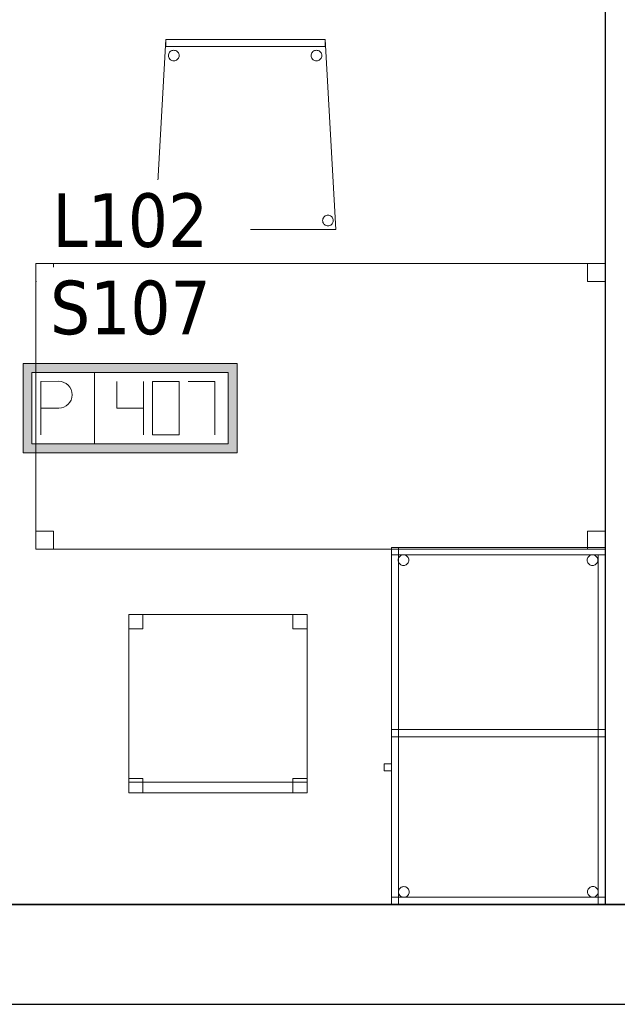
# Model space of a CAD drawing. Header units: metres. Extents: x 391.1 to 427.5, y 12.7 to 28.4.
# Tile 20 of 139: x 411.7 to 413.4, y 12.8 to 15.6. Entities that reach past the tile are written whole.
import ezdxf

# ---------------------------------------------------------------- set-up
doc = ezdxf.new("R2010")
doc.units = ezdxf.units.M
doc.layers.add('01_SUELOS', color=7, linetype='Continuous', lineweight=25, true_color=0x007f00)
for name, color, linetype, lineweight in [('02_MOBILIARIO', 7, 'Continuous', 18), ('A-DETL-____-MBND', 7, 'Continuous', 18), ('A-WALL-____-MCUT', 7, 'Continuous', 25), ('A-WALL-____-OTLN', 7, 'Continuous', 25), ('E-ELEC-FIXT-IDEN', 7, 'Continuous', 30)]:
    doc.layers.add(name, color=color, linetype=linetype, lineweight=lineweight)
doc.styles.add('Tahoma_3', font='tahoma.ttf', dxfattribs={"height": 0.15})

# ---------------------------------------------------------------- blocks, each defined once
blk = doc.blocks.new('Family - Cadira confient_P1-154564-04_ELEC_P1')
at = {"layer": 'A-DETL-____-MBND', "color": 253, "true_color": 0xaaaaaa}
for p, q in [((0, 0), (0.03, 0.5326)), ((0.03, 0.5326), (0, 0)), ((0.03, 0.5126), (0.03, 0.5326)), ((0.03, 0.5326), (0.4765, 0.5326)), ((0.03, 0.5326), (0.03, 0.5126)), ((0.4765, 0.5326), (0.03, 0.5326)), ((0.03, 0.5326), (0.4765, 0.5326)), ((0.4765, 0.5326), (0.03, 0.5326)), ((0.4765, 0.5326), (0.4765, 0.5126)), ((0.4765, 0.5126), (0.4765, 0.5326)), ((0.4765, 0.5326), (0.5065, 0)), ((0.5065, 0), (0.4765, 0.5326)), ((0.4765, 0.5126), (0.03, 0.5126)), ((0.03, 0.5126), (0.4765, 0.5126)), ((0.0389, 0.4949), (0.0404, 0.4971)), ((0.0404, 0.4971), (0.0389, 0.4949)), ((0.0404, 0.4971), (0.0422, 0.4989)), ((0.0422, 0.4989), (0.0404, 0.4971)), ((0.0422, 0.4989), (0.0443, 0.5004)), ((0.0443, 0.5004), (0.0422, 0.4989)), ((0.0443, 0.5004), (0.0467, 0.5015)), ((0.0467, 0.5015), (0.0443, 0.5004)), ((0.0467, 0.5015), (0.0492, 0.5022)), ((0.0492, 0.5022), (0.0467, 0.5015)), ((0.0492, 0.5022), (0.0518, 0.5024)), ((0.0518, 0.5024), (0.0492, 0.5022)), ((0.0518, 0.5024), (0.0544, 0.5022)), ((0.0544, 0.5022), (0.0518, 0.5024)), ((0.0544, 0.5022), (0.0569, 0.5016)), ((0.0569, 0.5016), (0.0544, 0.5022)), ((0.0569, 0.5016), (0.0593, 0.5005)), ((0.0593, 0.5005), (0.0569, 0.5016)), ((0.0593, 0.5005), (0.0614, 0.499)), ((0.0614, 0.499), (0.0593, 0.5005)), ((0.0614, 0.499), (0.0633, 0.4972)), ((0.0633, 0.4972), (0.0614, 0.499)), ((0.0633, 0.4972), (0.0648, 0.495)), ((0.0648, 0.495), (0.0633, 0.4972)), ((0.4389, 0.4949), (0.4404, 0.4971)), ((0.4404, 0.4971), (0.4389, 0.4949)), ((0.4404, 0.4971), (0.4422, 0.4989)), ((0.4422, 0.4989), (0.4404, 0.4971)), ((0.4422, 0.4989), (0.4443, 0.5004)), ((0.4443, 0.5004), (0.4422, 0.4989)), ((0.4443, 0.5004), (0.4467, 0.5015)), ((0.4467, 0.5015), (0.4443, 0.5004)), ((0.4467, 0.5015), (0.4492, 0.5022)), ((0.4492, 0.5022), (0.4467, 0.5015)), ((0.4492, 0.5022), (0.4518, 0.5024)), ((0.4518, 0.5024), (0.4492, 0.5022)), ((0.4518, 0.5024), (0.4544, 0.5022)), ((0.4544, 0.5022), (0.4518, 0.5024)), ((0.4544, 0.5022), (0.4569, 0.5016)), ((0.4569, 0.5016), (0.4544, 0.5022)), ((0.4569, 0.5016), (0.4593, 0.5005)), ((0.4593, 0.5005), (0.4569, 0.5016)), ((0.4593, 0.5005), (0.4614, 0.499)), ((0.4614, 0.499), (0.4593, 0.5005)), ((0.4614, 0.499), (0.4633, 0.4972)), ((0.4633, 0.4972), (0.4614, 0.499)), ((0.4633, 0.4972), (0.4648, 0.495)), ((0.4648, 0.495), (0.4633, 0.4972)), ((0.0369, 0.4874), (0.0371, 0.49)), ((0.0371, 0.49), (0.0369, 0.4874)), ((0.0372, 0.4848), (0.0369, 0.4874)), ((0.0369, 0.4874), (0.0372, 0.4848)), ((0.0371, 0.49), (0.0378, 0.4926)), ((0.0378, 0.4926), (0.0371, 0.49)), ((0.0378, 0.4823), (0.0372, 0.4848)), ((0.0372, 0.4848), (0.0378, 0.4823)), ((0.0378, 0.4926), (0.0389, 0.4949)), ((0.0389, 0.4949), (0.0378, 0.4926)), ((0.039, 0.48), (0.0378, 0.4823)), ((0.0378, 0.4823), (0.039, 0.48)), ((0.0405, 0.4779), (0.039, 0.48)), ((0.039, 0.48), (0.0405, 0.4779)), ((0.0423, 0.476), (0.0405, 0.4779)), ((0.0405, 0.4779), (0.0423, 0.476)), ((0.0445, 0.4745), (0.0423, 0.476)), ((0.0423, 0.476), (0.0445, 0.4745)), ((0.0468, 0.4734), (0.0445, 0.4745)), ((0.0445, 0.4745), (0.0468, 0.4734)), ((0.0493, 0.4728), (0.0468, 0.4734)), ((0.0468, 0.4734), (0.0493, 0.4728)), ((0.0519, 0.4726), (0.0493, 0.4728)), ((0.0493, 0.4728), (0.0519, 0.4726)), ((0.0545, 0.4728), (0.0519, 0.4726)), ((0.0519, 0.4726), (0.0545, 0.4728)), ((0.057, 0.4735), (0.0545, 0.4728)), ((0.0545, 0.4728), (0.057, 0.4735)), ((0.0594, 0.4746), (0.057, 0.4735)), ((0.057, 0.4735), (0.0594, 0.4746)), ((0.0615, 0.4761), (0.0594, 0.4746)), ((0.0594, 0.4746), (0.0615, 0.4761)), ((0.0633, 0.478), (0.0615, 0.4761)), ((0.0615, 0.4761), (0.0633, 0.478)), ((0.0648, 0.4801), (0.0633, 0.478)), ((0.0633, 0.478), (0.0648, 0.4801)), ((0.0648, 0.495), (0.0659, 0.4927)), ((0.0659, 0.4927), (0.0648, 0.495)), ((0.0659, 0.4825), (0.0648, 0.4801)), ((0.0648, 0.4801), (0.0659, 0.4825)), ((0.0659, 0.4927), (0.0666, 0.4902)), ((0.0666, 0.4902), (0.0659, 0.4927)), ((0.0666, 0.485), (0.0659, 0.4825)), ((0.0659, 0.4825), (0.0666, 0.485)), ((0.0666, 0.4902), (0.0668, 0.4876)), ((0.0668, 0.4876), (0.0666, 0.4902)), ((0.0668, 0.4876), (0.0666, 0.485)), ((0.0666, 0.485), (0.0668, 0.4876)), ((0.4369, 0.4874), (0.4371, 0.49)), ((0.4371, 0.49), (0.4369, 0.4874)), ((0.4372, 0.4848), (0.4369, 0.4874)), ((0.4369, 0.4874), (0.4372, 0.4848)), ((0.4371, 0.49), (0.4378, 0.4926)), ((0.4378, 0.4926), (0.4371, 0.49)), ((0.4378, 0.4823), (0.4372, 0.4848)), ((0.4372, 0.4848), (0.4378, 0.4823)), ((0.4378, 0.4926), (0.4389, 0.4949)), ((0.4389, 0.4949), (0.4378, 0.4926)), ((0.439, 0.48), (0.4378, 0.4823)), ((0.4378, 0.4823), (0.439, 0.48)), ((0.4405, 0.4779), (0.439, 0.48)), ((0.439, 0.48), (0.4405, 0.4779)), ((0.4423, 0.476), (0.4405, 0.4779)), ((0.4405, 0.4779), (0.4423, 0.476)), ((0.4445, 0.4745), (0.4423, 0.476)), ((0.4423, 0.476), (0.4445, 0.4745)), ((0.4468, 0.4734), (0.4445, 0.4745)), ((0.4445, 0.4745), (0.4468, 0.4734)), ((0.4493, 0.4728), (0.4468, 0.4734)), ((0.4468, 0.4734), (0.4493, 0.4728)), ((0.4519, 0.4726), (0.4493, 0.4728)), ((0.4493, 0.4728), (0.4519, 0.4726)), ((0.4545, 0.4728), (0.4519, 0.4726)), ((0.4519, 0.4726), (0.4545, 0.4728)), ((0.457, 0.4735), (0.4545, 0.4728)), ((0.4545, 0.4728), (0.457, 0.4735)), ((0.4594, 0.4746), (0.457, 0.4735)), ((0.457, 0.4735), (0.4594, 0.4746)), ((0.4615, 0.4761), (0.4594, 0.4746)), ((0.4594, 0.4746), (0.4615, 0.4761)), ((0.4633, 0.478), (0.4615, 0.4761)), ((0.4615, 0.4761), (0.4633, 0.478)), ((0.4648, 0.4801), (0.4633, 0.478)), ((0.4633, 0.478), (0.4648, 0.4801)), ((0.4648, 0.495), (0.4659, 0.4927)), ((0.4659, 0.4927), (0.4648, 0.495)), ((0.4659, 0.4825), (0.4648, 0.4801)), ((0.4648, 0.4801), (0.4659, 0.4825)), ((0.4659, 0.4927), (0.4666, 0.4902)), ((0.4666, 0.4902), (0.4659, 0.4927)), ((0.4666, 0.485), (0.4659, 0.4825)), ((0.4659, 0.4825), (0.4666, 0.485)), ((0.4666, 0.4902), (0.4668, 0.4876)), ((0.4668, 0.4876), (0.4666, 0.4902)), ((0.4668, 0.4876), (0.4666, 0.485)), ((0.4666, 0.485), (0.4668, 0.4876)), ((0.0093, 0.025), (0.0095, 0.0276)), ((0.0095, 0.0276), (0.0093, 0.025)), ((0.0095, 0.0276), (0.0102, 0.0301)), ((0.0102, 0.0301), (0.0095, 0.0276)), ((0.0102, 0.0301), (0.0113, 0.0325)), ((0.0113, 0.0325), (0.0102, 0.0301)), ((0.0113, 0.0325), (0.0127, 0.0346)), ((0.0127, 0.0346), (0.0113, 0.0325)), ((0.0127, 0.0346), (0.0146, 0.0365)), ((0.0146, 0.0365), (0.0127, 0.0346)), ((0.0146, 0.0365), (0.0167, 0.038)), ((0.0167, 0.038), (0.0146, 0.0365)), ((0.0167, 0.038), (0.0191, 0.0391)), ((0.0191, 0.0391), (0.0167, 0.038)), ((0.0191, 0.0391), (0.0216, 0.0398)), ((0.0216, 0.0398), (0.0191, 0.0391)), ((0.0216, 0.0398), (0.0242, 0.04)), ((0.0242, 0.04), (0.0216, 0.0398)), ((0.0242, 0.04), (0.0268, 0.0398)), ((0.0268, 0.0398), (0.0242, 0.04)), ((0.0268, 0.0398), (0.0293, 0.0392)), ((0.0293, 0.0392), (0.0268, 0.0398)), ((0.0293, 0.0392), (0.0316, 0.0381)), ((0.0316, 0.0381), (0.0293, 0.0392)), ((0.0316, 0.0381), (0.0338, 0.0366)), ((0.0338, 0.0366), (0.0316, 0.0381)), ((0.0338, 0.0366), (0.0356, 0.0347)), ((0.0356, 0.0347), (0.0338, 0.0366)), ((0.0356, 0.0347), (0.0371, 0.0326)), ((0.0371, 0.0326), (0.0356, 0.0347)), ((0.0371, 0.0326), (0.0382, 0.0303)), ((0.0382, 0.0303), (0.0371, 0.0326)), ((0.0382, 0.0303), (0.0389, 0.0278)), ((0.0389, 0.0278), (0.0382, 0.0303)), ((0.0389, 0.0278), (0.0392, 0.0252)), ((0.0392, 0.0252), (0.0389, 0.0278)), ((0.4693, 0.025), (0.4695, 0.0276)), ((0.4695, 0.0276), (0.4693, 0.025)), ((0.4695, 0.0276), (0.4702, 0.0301)), ((0.4702, 0.0301), (0.4695, 0.0276)), ((0.4702, 0.0301), (0.4713, 0.0325)), ((0.4713, 0.0325), (0.4702, 0.0301)), ((0.4713, 0.0325), (0.4727, 0.0346)), ((0.4727, 0.0346), (0.4713, 0.0325)), ((0.4727, 0.0346), (0.4746, 0.0365)), ((0.4746, 0.0365), (0.4727, 0.0346)), ((0.4746, 0.0365), (0.4767, 0.038)), ((0.4767, 0.038), (0.4746, 0.0365)), ((0.4767, 0.038), (0.4791, 0.0391)), ((0.4791, 0.0391), (0.4767, 0.038)), ((0.4791, 0.0391), (0.4816, 0.0398)), ((0.4816, 0.0398), (0.4791, 0.0391)), ((0.4816, 0.0398), (0.4842, 0.04)), ((0.4842, 0.04), (0.4816, 0.0398)), ((0.4842, 0.04), (0.4868, 0.0398)), ((0.4868, 0.0398), (0.4842, 0.04)), ((0.4868, 0.0398), (0.4893, 0.0392)), ((0.4893, 0.0392), (0.4868, 0.0398)), ((0.4893, 0.0392), (0.4916, 0.0381)), ((0.4916, 0.0381), (0.4893, 0.0392)), ((0.4916, 0.0381), (0.4938, 0.0366)), ((0.4938, 0.0366), (0.4916, 0.0381)), ((0.4938, 0.0366), (0.4956, 0.0347)), ((0.4956, 0.0347), (0.4938, 0.0366)), ((0.4956, 0.0347), (0.4971, 0.0326)), ((0.4971, 0.0326), (0.4956, 0.0347)), ((0.4971, 0.0326), (0.4982, 0.0303)), ((0.4982, 0.0303), (0.4971, 0.0326)), ((0.4982, 0.0303), (0.4989, 0.0278)), ((0.4989, 0.0278), (0.4982, 0.0303)), ((0.4989, 0.0278), (0.4992, 0.0252)), ((0.4992, 0.0252), (0.4989, 0.0278)), ((0.5065, 0), (0, 0)), ((0, 0), (0.5065, 0)), ((0.0095, 0.0224), (0.0093, 0.025)), ((0.0093, 0.025), (0.0095, 0.0224)), ((0.0102, 0.0199), (0.0095, 0.0224)), ((0.0095, 0.0224), (0.0102, 0.0199)), ((0.0113, 0.0176), (0.0102, 0.0199)), ((0.0102, 0.0199), (0.0113, 0.0176)), ((0.0128, 0.0154), (0.0113, 0.0176)), ((0.0113, 0.0176), (0.0128, 0.0154)), ((0.0147, 0.0136), (0.0128, 0.0154)), ((0.0128, 0.0154), (0.0147, 0.0136)), ((0.0168, 0.0121), (0.0147, 0.0136)), ((0.0147, 0.0136), (0.0168, 0.0121)), ((0.0192, 0.011), (0.0168, 0.0121)), ((0.0168, 0.0121), (0.0192, 0.011)), ((0.0217, 0.0104), (0.0192, 0.011)), ((0.0192, 0.011), (0.0217, 0.0104)), ((0.0243, 0.0102), (0.0217, 0.0104)), ((0.0217, 0.0104), (0.0243, 0.0102)), ((0.0269, 0.0104), (0.0243, 0.0102)), ((0.0243, 0.0102), (0.0269, 0.0104)), ((0.0294, 0.0111), (0.0269, 0.0104)), ((0.0269, 0.0104), (0.0294, 0.0111)), ((0.0318, 0.0122), (0.0294, 0.0111)), ((0.0294, 0.0111), (0.0318, 0.0122)), ((0.0339, 0.0137), (0.0318, 0.0122)), ((0.0318, 0.0122), (0.0339, 0.0137)), ((0.0357, 0.0155), (0.0339, 0.0137)), ((0.0339, 0.0137), (0.0357, 0.0155)), ((0.0372, 0.0177), (0.0357, 0.0155)), ((0.0357, 0.0155), (0.0372, 0.0177)), ((0.0383, 0.02), (0.0372, 0.0177)), ((0.0372, 0.0177), (0.0383, 0.02)), ((0.0389, 0.0226), (0.0383, 0.02)), ((0.0383, 0.02), (0.0389, 0.0226)), ((0.0392, 0.0252), (0.0389, 0.0226)), ((0.0389, 0.0226), (0.0392, 0.0252)), ((0.4695, 0.0224), (0.4693, 0.025)), ((0.4693, 0.025), (0.4695, 0.0224)), ((0.4702, 0.0199), (0.4695, 0.0224)), ((0.4695, 0.0224), (0.4702, 0.0199)), ((0.4713, 0.0176), (0.4702, 0.0199)), ((0.4702, 0.0199), (0.4713, 0.0176)), ((0.4728, 0.0154), (0.4713, 0.0176)), ((0.4713, 0.0176), (0.4728, 0.0154)), ((0.4747, 0.0136), (0.4728, 0.0154)), ((0.4728, 0.0154), (0.4747, 0.0136)), ((0.4768, 0.0121), (0.4747, 0.0136)), ((0.4747, 0.0136), (0.4768, 0.0121)), ((0.4792, 0.011), (0.4768, 0.0121)), ((0.4768, 0.0121), (0.4792, 0.011)), ((0.4817, 0.0104), (0.4792, 0.011)), ((0.4792, 0.011), (0.4817, 0.0104)), ((0.4843, 0.0102), (0.4817, 0.0104)), ((0.4817, 0.0104), (0.4843, 0.0102)), ((0.4869, 0.0104), (0.4843, 0.0102)), ((0.4843, 0.0102), (0.4869, 0.0104)), ((0.4894, 0.0111), (0.4869, 0.0104)), ((0.4869, 0.0104), (0.4894, 0.0111)), ((0.4918, 0.0122), (0.4894, 0.0111)), ((0.4894, 0.0111), (0.4918, 0.0122)), ((0.4939, 0.0137), (0.4918, 0.0122)), ((0.4918, 0.0122), (0.4939, 0.0137)), ((0.4957, 0.0155), (0.4939, 0.0137)), ((0.4939, 0.0137), (0.4957, 0.0155)), ((0.4972, 0.0177), (0.4957, 0.0155)), ((0.4957, 0.0155), (0.4972, 0.0177)), ((0.4983, 0.02), (0.4972, 0.0177)), ((0.4972, 0.0177), (0.4983, 0.02)), ((0.4989, 0.0226), (0.4983, 0.02)), ((0.4983, 0.02), (0.4989, 0.0226)), ((0.4992, 0.0252), (0.4989, 0.0226)), ((0.4989, 0.0226), (0.4992, 0.0252))]:
    blk.add_line(p, q, dxfattribs=at)
blk = doc.blocks.new('Family - Taula 160X80_P1-154795-04_ELEC_P1')
at = {"layer": 'A-DETL-____-MBND', "color": 253, "true_color": 0xaaaaaa}
for p, q in [((0, 0.7501), (0, 0.8001)), ((0, 0.8001), (0.05, 0.8001)), ((0.05, 0.8001), (0, 0.8001)), ((0, 0.8001), (0, 0.7501)), ((0, 0), (0, 0.8001)), ((0, 0.8001), (1.5969, 0.8001)), ((1.5969, 0.8001), (0, 0.8001)), ((0, 0.8001), (0, 0)), ((0.05, 0.8001), (0.05, 0.7501)), ((0.05, 0.7501), (0.05, 0.8001)), ((1.5469, 0.7501), (1.5469, 0.8001)), ((1.5469, 0.8001), (1.5969, 0.8001)), ((1.5969, 0.8001), (1.5469, 0.8001)), ((1.5469, 0.8001), (1.5469, 0.7501)), ((1.5969, 0.8001), (1.5969, 0.7501)), ((1.5969, 0.7501), (1.5969, 0.8001)), ((1.5969, 0.8001), (1.5969, 0)), ((1.5969, 0), (1.5969, 0.8001)), ((0.05, 0.7501), (0, 0.7501)), ((0, 0.7501), (0.05, 0.7501)), ((1.5969, 0.7501), (1.5469, 0.7501)), ((1.5469, 0.7501), (1.5969, 0.7501)), ((0, 0), (0, 0.05)), ((0, 0.05), (0.05, 0.05)), ((0.05, 0.05), (0, 0.05)), ((0, 0.05), (0, 0)), ((0.05, 0.05), (0.05, 0)), ((0.05, 0), (0.05, 0.05)), ((1.5469, 0), (1.5469, 0.05)), ((1.5469, 0.05), (1.5969, 0.05)), ((1.5969, 0.05), (1.5469, 0.05)), ((1.5469, 0.05), (1.5469, 0)), ((1.5969, 0.05), (1.5969, 0)), ((1.5969, 0), (1.5969, 0.05)), ((0.05, 0), (0, 0)), ((0, 0), (0.05, 0)), ((1.5969, 0), (0, 0)), ((0, 0), (1.5969, 0)), ((1.5969, 0), (1.5469, 0)), ((1.5469, 0), (1.5969, 0))]:
    blk.add_line(p, q, dxfattribs=at)
blk = doc.blocks.new('Family - Envans P1-154847-04_ELEC_P1')
at = {"layer": 'A-WALL-____-MCUT', "color": 253, "true_color": 0xaaaaaa}
for p, q in [((2.7888, 0), (2.7888, 0.1)), ((0, 0), (2.7888, 0))]:
    blk.add_line(p, q, dxfattribs=at)
at = {"layer": 'A-WALL-____-OTLN', "color": 253, "true_color": 0xaaaaaa}
for p, q in [((2.7888, 0), (2.7888, 0.1)), ((0, 0), (2.7888, 0))]:
    blk.add_line(p, q, dxfattribs=at)
at = {"layer": 'A-WALL-____-OTLN', "color": 253, "lineweight": 18, "true_color": 0xaaaaaa}
blk.add_line((0, 0), (2.7888, 0), dxfattribs=at)
blk = doc.blocks.new('Family - Taula 100X60_P1-155014-04_ELEC_P1')
at = {"layer": 'A-DETL-____-MBND', "color": 253, "true_color": 0xaaaaaa}
for p, q in [((0.62, 1), (0.02, 1)), ((0.02, 1), (0.62, 1)), ((0.02, 1), (0.02, 0)), ((0.02, 0), (0.02, 1)), ((0.62, 1), (0.02, 1)), ((0.02, 1), (0.62, 1)), ((0.02, 1), (0.02, 0)), ((0.02, 0), (0.02, 1)), ((0.02, 0.98), (0.02, 1)), ((0.02, 1), (0.62, 1)), ((0.02, 0.98), (0.02, 1)), ((0.62, 1), (0.02, 1)), ((0.04, 0), (0.04, 1)), ((0.04, 1), (0.62, 1)), ((0.62, 1), (0.04, 1)), ((0.04, 1), (0.04, 0)), ((0.62, 0), (0.62, 1)), ((0.62, 1), (0.62, 0)), ((0.62, 0), (0.62, 1)), ((0.62, 1), (0.62, 0)), ((0.62, 1), (0.62, 0)), ((0.62, 0), (0.62, 1)), ((0.62, 1), (0.62, 0.98)), ((0.62, 0.98), (0.62, 1)), ((0.62, 0.98), (0.02, 0.98)), ((0.02, 0.98), (0.62, 0.98)), ((0.0389, 0.965), (0.0391, 0.9676)), ((0.0391, 0.9676), (0.0389, 0.965)), ((0.0391, 0.9676), (0.0398, 0.9701)), ((0.0398, 0.9701), (0.0391, 0.9676)), ((0.0398, 0.9701), (0.0409, 0.9725)), ((0.0409, 0.9725), (0.0398, 0.9701)), ((0.0409, 0.9725), (0.0424, 0.9746)), ((0.0424, 0.9746), (0.0409, 0.9725)), ((0.0424, 0.9746), (0.0442, 0.9764)), ((0.0442, 0.9764), (0.0424, 0.9746)), ((0.0442, 0.9764), (0.0464, 0.9779)), ((0.0464, 0.9779), (0.0442, 0.9764)), ((0.0464, 0.9779), (0.0487, 0.979)), ((0.0487, 0.979), (0.0464, 0.9779)), ((0.0487, 0.979), (0.0512, 0.9797)), ((0.0512, 0.9797), (0.0487, 0.979)), ((0.0512, 0.9797), (0.0538, 0.9799)), ((0.0538, 0.9799), (0.0512, 0.9797)), ((0.0538, 0.9799), (0.0564, 0.9797)), ((0.0564, 0.9797), (0.0538, 0.9799)), ((0.0564, 0.9797), (0.0589, 0.979)), ((0.0589, 0.979), (0.0564, 0.9797)), ((0.0589, 0.979), (0.0613, 0.9779)), ((0.0613, 0.9779), (0.0589, 0.979)), ((0.0613, 0.9779), (0.0634, 0.9764)), ((0.0634, 0.9764), (0.0613, 0.9779)), ((0.0634, 0.9764), (0.0653, 0.9746)), ((0.0653, 0.9746), (0.0634, 0.9764)), ((0.0653, 0.9746), (0.0668, 0.9725)), ((0.0668, 0.9725), (0.0653, 0.9746)), ((0.0668, 0.9725), (0.0679, 0.9701)), ((0.0679, 0.9701), (0.0668, 0.9725)), ((0.0679, 0.9701), (0.0685, 0.9676)), ((0.0685, 0.9676), (0.0679, 0.9701)), ((0.0685, 0.9676), (0.0688, 0.965)), ((0.0688, 0.965), (0.0685, 0.9676)), ((0.5689, 0.965), (0.5691, 0.9676)), ((0.5691, 0.9676), (0.5689, 0.965)), ((0.5691, 0.9676), (0.5698, 0.9701)), ((0.5698, 0.9701), (0.5691, 0.9676)), ((0.5698, 0.9701), (0.5709, 0.9725)), ((0.5709, 0.9725), (0.5698, 0.9701)), ((0.5709, 0.9725), (0.5724, 0.9746)), ((0.5724, 0.9746), (0.5709, 0.9725)), ((0.5724, 0.9746), (0.5742, 0.9764)), ((0.5742, 0.9764), (0.5724, 0.9746)), ((0.5742, 0.9764), (0.5764, 0.9779)), ((0.5764, 0.9779), (0.5742, 0.9764)), ((0.5764, 0.9779), (0.5787, 0.979)), ((0.5787, 0.979), (0.5764, 0.9779)), ((0.5787, 0.979), (0.5812, 0.9797)), ((0.5812, 0.9797), (0.5787, 0.979)), ((0.5812, 0.9797), (0.5838, 0.9799)), ((0.5838, 0.9799), (0.5812, 0.9797)), ((0.5838, 0.9799), (0.5864, 0.9797)), ((0.5864, 0.9797), (0.5838, 0.9799)), ((0.5864, 0.9797), (0.5889, 0.979)), ((0.5889, 0.979), (0.5864, 0.9797)), ((0.5889, 0.979), (0.5913, 0.9779)), ((0.5913, 0.9779), (0.5889, 0.979)), ((0.5913, 0.9779), (0.5934, 0.9764)), ((0.5934, 0.9764), (0.5913, 0.9779)), ((0.5934, 0.9764), (0.5953, 0.9746)), ((0.5953, 0.9746), (0.5934, 0.9764)), ((0.5953, 0.9746), (0.5968, 0.9725)), ((0.5968, 0.9725), (0.5953, 0.9746)), ((0.5968, 0.9725), (0.5979, 0.9701)), ((0.5979, 0.9701), (0.5968, 0.9725)), ((0.5979, 0.9701), (0.5985, 0.9676)), ((0.5985, 0.9676), (0.5979, 0.9701)), ((0.5985, 0.9676), (0.5988, 0.965)), ((0.5988, 0.965), (0.5985, 0.9676)), ((0.6, 0.98), (0.62, 0.98)), ((0.62, 0.98), (0.6, 0.98)), ((0.6, 0), (0.6, 0.98)), ((0.6, 0.98), (0.6, 0)), ((0.62, 0.98), (0.62, 0)), ((0.62, 0), (0.62, 0.98)), ((0.0391, 0.9624), (0.0389, 0.965)), ((0.0389, 0.965), (0.0391, 0.9624)), ((0.0398, 0.9599), (0.0391, 0.9624)), ((0.0391, 0.9624), (0.0398, 0.9599)), ((0.0409, 0.9575), (0.0398, 0.9599)), ((0.0398, 0.9599), (0.0409, 0.9575)), ((0.0424, 0.9554), (0.0409, 0.9575)), ((0.0409, 0.9575), (0.0424, 0.9554)), ((0.0442, 0.9536), (0.0424, 0.9554)), ((0.0424, 0.9554), (0.0442, 0.9536)), ((0.0464, 0.9521), (0.0442, 0.9536)), ((0.0442, 0.9536), (0.0464, 0.9521)), ((0.0487, 0.951), (0.0464, 0.9521)), ((0.0464, 0.9521), (0.0487, 0.951)), ((0.0512, 0.9503), (0.0487, 0.951)), ((0.0487, 0.951), (0.0512, 0.9503)), ((0.0538, 0.9501), (0.0512, 0.9503)), ((0.0512, 0.9503), (0.0538, 0.9501)), ((0.0564, 0.9503), (0.0538, 0.9501)), ((0.0538, 0.9501), (0.0564, 0.9503)), ((0.0589, 0.951), (0.0564, 0.9503)), ((0.0564, 0.9503), (0.0589, 0.951)), ((0.0613, 0.9521), (0.0589, 0.951)), ((0.0589, 0.951), (0.0613, 0.9521)), ((0.0634, 0.9536), (0.0613, 0.9521)), ((0.0613, 0.9521), (0.0634, 0.9536)), ((0.0653, 0.9554), (0.0634, 0.9536)), ((0.0634, 0.9536), (0.0653, 0.9554)), ((0.0668, 0.9575), (0.0653, 0.9554)), ((0.0653, 0.9554), (0.0668, 0.9575)), ((0.0679, 0.9599), (0.0668, 0.9575)), ((0.0668, 0.9575), (0.0679, 0.9599)), ((0.0685, 0.9624), (0.0679, 0.9599)), ((0.0679, 0.9599), (0.0685, 0.9624)), ((0.0688, 0.965), (0.0685, 0.9624)), ((0.0685, 0.9624), (0.0688, 0.965)), ((0.5691, 0.9624), (0.5689, 0.965)), ((0.5689, 0.965), (0.5691, 0.9624)), ((0.5698, 0.9599), (0.5691, 0.9624)), ((0.5691, 0.9624), (0.5698, 0.9599)), ((0.5709, 0.9575), (0.5698, 0.9599)), ((0.5698, 0.9599), (0.5709, 0.9575)), ((0.5724, 0.9554), (0.5709, 0.9575)), ((0.5709, 0.9575), (0.5724, 0.9554)), ((0.5742, 0.9536), (0.5724, 0.9554)), ((0.5724, 0.9554), (0.5742, 0.9536)), ((0.5764, 0.9521), (0.5742, 0.9536)), ((0.5742, 0.9536), (0.5764, 0.9521)), ((0.5787, 0.951), (0.5764, 0.9521)), ((0.5764, 0.9521), (0.5787, 0.951)), ((0.5812, 0.9503), (0.5787, 0.951)), ((0.5787, 0.951), (0.5812, 0.9503)), ((0.5838, 0.9501), (0.5812, 0.9503)), ((0.5812, 0.9503), (0.5838, 0.9501)), ((0.5864, 0.9503), (0.5838, 0.9501)), ((0.5838, 0.9501), (0.5864, 0.9503)), ((0.5889, 0.951), (0.5864, 0.9503)), ((0.5864, 0.9503), (0.5889, 0.951)), ((0.5913, 0.9521), (0.5889, 0.951)), ((0.5889, 0.951), (0.5913, 0.9521)), ((0.5934, 0.9536), (0.5913, 0.9521)), ((0.5913, 0.9521), (0.5934, 0.9536)), ((0.5953, 0.9554), (0.5934, 0.9536)), ((0.5934, 0.9536), (0.5953, 0.9554)), ((0.5968, 0.9575), (0.5953, 0.9554)), ((0.5953, 0.9554), (0.5968, 0.9575)), ((0.5979, 0.9599), (0.5968, 0.9575)), ((0.5968, 0.9575), (0.5979, 0.9599)), ((0.5985, 0.9624), (0.5979, 0.9599)), ((0.5979, 0.9599), (0.5985, 0.9624)), ((0.5988, 0.965), (0.5985, 0.9624)), ((0.5985, 0.9624), (0.5988, 0.965)), ((0.02, 0.47), (0.02, 0.49)), ((0.02, 0.49), (0.62, 0.49)), ((0.02, 0.47), (0.02, 0.49)), ((0.62, 0.49), (0.02, 0.49)), ((0.02, 0.49), (0.04, 0.49)), ((0.04, 0.49), (0.02, 0.49)), ((0.02, 0), (0.02, 0.49)), ((0.02, 0.49), (0.02, 0)), ((0.62, 0.47), (0.02, 0.47)), ((0.02, 0.47), (0.62, 0.47)), ((0.04, 0.47), (0.04, 0.49)), ((0.04, 0.49), (0.62, 0.49)), ((0.04, 0.47), (0.04, 0.49)), ((0.62, 0.49), (0.04, 0.49)), ((0.04, 0.49), (0.04, 0)), ((0.04, 0), (0.04, 0.49)), ((0.62, 0.47), (0.04, 0.47)), ((0.04, 0.47), (0.62, 0.47)), ((0.62, 0.49), (0.62, 0.47)), ((0.62, 0.47), (0.62, 0.49)), ((0.62, 0.49), (0.62, 0.47)), ((0.62, 0.47), (0.62, 0.49)), ((0, 0.3744), (0, 0.3944)), ((0, 0.3944), (0.02, 0.3944)), ((0.02, 0.3944), (0, 0.3944)), ((0, 0.3944), (0, 0.3744)), ((0.02, 0.3944), (0.02, 0.3744)), ((0.02, 0.3744), (0.02, 0.3944)), ((0.02, 0.3744), (0, 0.3744)), ((0, 0.3744), (0.02, 0.3744)), ((0.0401, 0.035), (0.0403, 0.0375)), ((0.0403, 0.0375), (0.0401, 0.035)), ((0.0403, 0.0324), (0.0401, 0.035)), ((0.0401, 0.035), (0.0403, 0.0324)), ((0.0403, 0.0375), (0.041, 0.0401)), ((0.041, 0.0401), (0.0403, 0.0375)), ((0.041, 0.0298), (0.0403, 0.0324)), ((0.0403, 0.0324), (0.041, 0.0298)), ((0.041, 0.0401), (0.0421, 0.0424)), ((0.0421, 0.0424), (0.041, 0.0401)), ((0.0421, 0.0275), (0.041, 0.0298)), ((0.041, 0.0298), (0.0421, 0.0275)), ((0.0421, 0.0424), (0.0436, 0.0446)), ((0.0436, 0.0446), (0.0421, 0.0424)), ((0.0436, 0.0446), (0.0454, 0.0464)), ((0.0454, 0.0464), (0.0436, 0.0446)), ((0.0454, 0.0464), (0.0475, 0.0479)), ((0.0475, 0.0479), (0.0454, 0.0464)), ((0.0475, 0.0479), (0.0499, 0.049)), ((0.0499, 0.049), (0.0475, 0.0479)), ((0.0499, 0.049), (0.0524, 0.0497)), ((0.0524, 0.0497), (0.0499, 0.049)), ((0.0524, 0.0497), (0.055, 0.0499)), ((0.055, 0.0499), (0.0524, 0.0497)), ((0.055, 0.0499), (0.0576, 0.0497)), ((0.0576, 0.0497), (0.055, 0.0499)), ((0.0576, 0.0497), (0.0601, 0.049)), ((0.0601, 0.049), (0.0576, 0.0497)), ((0.0601, 0.049), (0.0625, 0.0479)), ((0.0625, 0.0479), (0.0601, 0.049)), ((0.0625, 0.0479), (0.0646, 0.0464)), ((0.0646, 0.0464), (0.0625, 0.0479)), ((0.0646, 0.0464), (0.0664, 0.0446)), ((0.0664, 0.0446), (0.0646, 0.0464)), ((0.0664, 0.0446), (0.0679, 0.0424)), ((0.0679, 0.0424), (0.0664, 0.0446)), ((0.0679, 0.0424), (0.069, 0.0401)), ((0.069, 0.0401), (0.0679, 0.0424)), ((0.069, 0.0298), (0.0679, 0.0275)), ((0.0679, 0.0275), (0.069, 0.0298)), ((0.069, 0.0401), (0.0697, 0.0375)), ((0.0697, 0.0375), (0.069, 0.0401)), ((0.0697, 0.0324), (0.069, 0.0298)), ((0.069, 0.0298), (0.0697, 0.0324)), ((0.0697, 0.0375), (0.0699, 0.035)), ((0.0699, 0.035), (0.0697, 0.0375)), ((0.0699, 0.035), (0.0697, 0.0324)), ((0.0697, 0.0324), (0.0699, 0.035)), ((0.5701, 0.0353), (0.5703, 0.0379)), ((0.5703, 0.0379), (0.5701, 0.0353)), ((0.5703, 0.0327), (0.5701, 0.0353)), ((0.5701, 0.0353), (0.5703, 0.0327)), ((0.5703, 0.0379), (0.571, 0.0404)), ((0.571, 0.0404), (0.5703, 0.0379)), ((0.571, 0.0302), (0.5703, 0.0327)), ((0.5703, 0.0327), (0.571, 0.0302)), ((0.571, 0.0404), (0.5721, 0.0428)), ((0.5721, 0.0428), (0.571, 0.0404)), ((0.5721, 0.0278), (0.571, 0.0302)), ((0.571, 0.0302), (0.5721, 0.0278)), ((0.5721, 0.0428), (0.5736, 0.0449)), ((0.5736, 0.0449), (0.5721, 0.0428)), ((0.5736, 0.0257), (0.5721, 0.0278)), ((0.5721, 0.0278), (0.5736, 0.0257)), ((0.5736, 0.0449), (0.5754, 0.0467)), ((0.5754, 0.0467), (0.5736, 0.0449)), ((0.5754, 0.0467), (0.5776, 0.0482)), ((0.5776, 0.0482), (0.5754, 0.0467)), ((0.5776, 0.0482), (0.5799, 0.0493)), ((0.5799, 0.0493), (0.5776, 0.0482)), ((0.5799, 0.0493), (0.5824, 0.05)), ((0.5824, 0.05), (0.5799, 0.0493)), ((0.5824, 0.05), (0.585, 0.0502)), ((0.585, 0.0502), (0.5824, 0.05)), ((0.585, 0.0502), (0.5876, 0.05)), ((0.5876, 0.05), (0.585, 0.0502)), ((0.5876, 0.05), (0.5901, 0.0493)), ((0.5901, 0.0493), (0.5876, 0.05)), ((0.5901, 0.0493), (0.5925, 0.0482)), ((0.5925, 0.0482), (0.5901, 0.0493)), ((0.5925, 0.0482), (0.5946, 0.0467)), ((0.5946, 0.0467), (0.5925, 0.0482)), ((0.5946, 0.0467), (0.5965, 0.0449)), ((0.5965, 0.0449), (0.5946, 0.0467)), ((0.5965, 0.0449), (0.598, 0.0428)), ((0.598, 0.0428), (0.5965, 0.0449)), ((0.598, 0.0278), (0.5965, 0.0257)), ((0.5965, 0.0257), (0.598, 0.0278)), ((0.598, 0.0428), (0.5991, 0.0404)), ((0.5991, 0.0404), (0.598, 0.0428)), ((0.5991, 0.0302), (0.598, 0.0278)), ((0.598, 0.0278), (0.5991, 0.0302)), ((0.5991, 0.0404), (0.5997, 0.0379)), ((0.5997, 0.0379), (0.5991, 0.0404)), ((0.5997, 0.0327), (0.5991, 0.0302)), ((0.5991, 0.0302), (0.5997, 0.0327)), ((0.5997, 0.0379), (0.6, 0.0353)), ((0.6, 0.0353), (0.5997, 0.0379)), ((0.6, 0.0353), (0.5997, 0.0327)), ((0.5997, 0.0327), (0.6, 0.0353)), ((0.02, 0), (0.02, 0.02)), ((0.02, 0.02), (0.62, 0.02)), ((0.02, 0), (0.02, 0.02)), ((0.62, 0.02), (0.02, 0.02)), ((0.02, 0), (0.62, 0)), ((0.62, 0), (0.02, 0)), ((0.02, 0), (0.62, 0)), ((0.62, 0), (0.02, 0)), ((0.62, 0), (0.02, 0)), ((0.02, 0), (0.62, 0)), ((0.04, 0), (0.02, 0)), ((0.04, 0), (0.02, 0)), ((0.0436, 0.0254), (0.0421, 0.0275)), ((0.0421, 0.0275), (0.0436, 0.0254)), ((0.0454, 0.0235), (0.0436, 0.0254)), ((0.0436, 0.0254), (0.0454, 0.0235)), ((0.0475, 0.022), (0.0454, 0.0235)), ((0.0454, 0.0235), (0.0475, 0.022)), ((0.0499, 0.0209), (0.0475, 0.022)), ((0.0475, 0.022), (0.0499, 0.0209)), ((0.0524, 0.0202), (0.0499, 0.0209)), ((0.0499, 0.0209), (0.0524, 0.0202)), ((0.055, 0.02), (0.0524, 0.0202)), ((0.0524, 0.0202), (0.055, 0.02)), ((0.0576, 0.0202), (0.055, 0.02)), ((0.055, 0.02), (0.0576, 0.0202)), ((0.0601, 0.0209), (0.0576, 0.0202)), ((0.0576, 0.0202), (0.0601, 0.0209)), ((0.0625, 0.022), (0.0601, 0.0209)), ((0.0601, 0.0209), (0.0625, 0.022)), ((0.0646, 0.0235), (0.0625, 0.022)), ((0.0625, 0.022), (0.0646, 0.0235)), ((0.0664, 0.0254), (0.0646, 0.0235)), ((0.0646, 0.0235), (0.0664, 0.0254)), ((0.0679, 0.0275), (0.0664, 0.0254)), ((0.0664, 0.0254), (0.0679, 0.0275)), ((0.5754, 0.0238), (0.5736, 0.0257)), ((0.5736, 0.0257), (0.5754, 0.0238)), ((0.5776, 0.0224), (0.5754, 0.0238)), ((0.5754, 0.0238), (0.5776, 0.0224)), ((0.5799, 0.0213), (0.5776, 0.0224)), ((0.5776, 0.0224), (0.5799, 0.0213)), ((0.5824, 0.0206), (0.5799, 0.0213)), ((0.5799, 0.0213), (0.5824, 0.0206)), ((0.585, 0.0204), (0.5824, 0.0206)), ((0.5824, 0.0206), (0.585, 0.0204)), ((0.5876, 0.0206), (0.585, 0.0204)), ((0.585, 0.0204), (0.5876, 0.0206)), ((0.5901, 0.0213), (0.5876, 0.0206)), ((0.5876, 0.0206), (0.5901, 0.0213)), ((0.5925, 0.0224), (0.5901, 0.0213)), ((0.5901, 0.0213), (0.5925, 0.0224)), ((0.5946, 0.0238), (0.5925, 0.0224)), ((0.5925, 0.0224), (0.5946, 0.0238)), ((0.5965, 0.0257), (0.5946, 0.0238)), ((0.5946, 0.0238), (0.5965, 0.0257)), ((0.62, 0), (0.6, 0)), ((0.62, 0.02), (0.62, 0)), ((0.62, 0), (0.62, 0.02)), ((0.62, 0), (0.04, 0)), ((0.04, 0), (0.62, 0)), ((0.62, 0), (0.6, 0))]:
    blk.add_line(p, q, dxfattribs=at)
blk = doc.blocks.new('Family - LONDR55-XX_ZZ-ARQ-CAA-M3D-Londres55-155045-04_ELEC_P1')
at = {"layer": '01_SUELOS', "color": 9, "true_color": 0xaad4aa}
for p, q in [((0, 0), (25.4183, 0)), ((25.4183, 0), (0, 0))]:
    blk.add_line(p, q, dxfattribs=at)
blk = doc.blocks.new('Family - Mur P1-155141-04_ELEC_P1')
at = {"layer": 'A-WALL-____-MCUT', "color": 253, "true_color": 0xaaaaaa}
for p, q in [((25.4738, 0.28), (0.0555, 0.28)), ((0, 0), (25.4157, 0))]:
    blk.add_line(p, q, dxfattribs=at)
at = {"layer": 'A-WALL-____-OTLN', "color": 253, "true_color": 0xaaaaaa}
for p, q in [((25.4738, 0.28), (0.0555, 0.28)), ((0, 0), (25.4157, 0))]:
    blk.add_line(p, q, dxfattribs=at)
at = {"layer": 'A-WALL-____-OTLN', "color": 253, "lineweight": 18, "true_color": 0xaaaaaa}
blk.add_line((0, 0), (25.4157, 0), dxfattribs=at)
blk = doc.blocks.new('Family - Cadira d_Oficina_P1-155170-04_ELEC_P1')
at = {"layer": 'A-DETL-____-MBND', "color": 253, "true_color": 0xaaaaaa}
for p, q in [((0, 0.5), (0.04, 0.5)), ((0, 0.46), (0, 0.5)), ((0.04, 0.5), (0, 0.5)), ((0, 0.5), (0, 0.46)), ((0, 0), (0, 0.5)), ((0, 0.5), (0.5, 0.5)), ((0, 0.5), (0, 0)), ((0.5, 0.5), (0, 0.5)), ((0.04, 0.5), (0.04, 0.46)), ((0.04, 0.46), (0.04, 0.5)), ((0.46, 0.5), (0.5, 0.5)), ((0.46, 0.46), (0.46, 0.5)), ((0.5, 0.5), (0.46, 0.5)), ((0.46, 0.5), (0.46, 0.46)), ((0.5, 0.5), (0.5, 0.46)), ((0.5, 0.46), (0.5, 0.5)), ((0.5, 0.5), (0.5, 0)), ((0.5, 0), (0.5, 0.5)), ((0.04, 0.46), (0, 0.46)), ((0, 0.46), (0.04, 0.46)), ((0.5, 0.46), (0.46, 0.46)), ((0.46, 0.46), (0.5, 0.46)), ((0, 0.04), (0.04, 0.04)), ((0, 0), (0, 0.04)), ((0.04, 0.04), (0, 0.04)), ((0, 0.04), (0, 0)), ((0, 0.03), (0.5, 0.03)), ((0, 0), (0, 0.03)), ((0.5, 0.03), (0, 0.03)), ((0, 0.03), (0, 0)), ((0.04, 0.04), (0.04, 0)), ((0.04, 0), (0.04, 0.04)), ((0.46, 0.04), (0.5, 0.04)), ((0.46, 0), (0.46, 0.04)), ((0.5, 0.04), (0.46, 0.04)), ((0.46, 0.04), (0.46, 0)), ((0.5, 0.04), (0.5, 0)), ((0.5, 0), (0.5, 0.04)), ((0.5, 0.03), (0.5, 0)), ((0.5, 0), (0.5, 0.03)), ((0.04, 0), (0, 0)), ((0, 0), (0.04, 0)), ((0.5, 0), (0, 0)), ((0, 0), (0.5, 0)), ((0.5, 0), (0, 0)), ((0, 0), (0.5, 0)), ((0.46, 0), (0.5, 0)), ((0.5, 0), (0.46, 0))]:
    blk.add_line(p, q, dxfattribs=at)
blk = doc.blocks.new('LONDR55-XX_ZZ-ARQ-CAA-M3D-Londres55_ifc-1-04_ELEC_P1')
at = {"layer": '01_SUELOS', "color": 253, "lineweight": 18, "true_color": 0xaaaaaa}
blk.add_blockref('Family - LONDR55-XX_ZZ-ARQ-CAA-M3D-Londres55-155045-04_ELEC_P1', (398.2972, 13.1206), dxfattribs=at)
at = {"layer": '02_MOBILIARIO', "color": 253, "lineweight": 18, "true_color": 0xaaaaaa}
for name, p in [('Family - Cadira confient_P1-154564-04_ELEC_P1', (412.1256, 15.0122)), ('Family - Taula 160X80_P1-154795-04_ELEC_P1', (411.7907, 14.1166)), ('Family - Taula 100X60_P1-155014-04_ELEC_P1', (412.7676, 13.1206)), ('Family - Cadira d_Oficina_P1-155170-04_ELEC_P1', (412.0512, 13.4331))]:
    blk.add_blockref(name, p, dxfattribs=at)
at = {"layer": 'A-WALL-____-OTLN', "color": 253, "lineweight": 18, "true_color": 0xaaaaaa, "rotation": 270}
blk.add_blockref('Family - Envans P1-154847-04_ELEC_P1', (413.3874, 15.9095), dxfattribs=at)
at = {"layer": 'A-WALL-____-OTLN', "color": 253, "lineweight": 18, "true_color": 0xaaaaaa}
blk.add_blockref('Family - Mur P1-155141-04_ELEC_P1', (398.2417, 12.8406), dxfattribs=at)
blk = doc.blocks.new('ZYR_05_02_05 PT 4COL Terra - 07 PT Terra _4SC-2SAI-2VD_-903820-04_ELEC_P1')
at = {"layer": 'A-DETL-____-MBND', "true_color": 0x3c0aff}
h = blk.add_hatch(color=180, dxfattribs=at)
h.paths.add_polyline_path([(-1.039, -0.125), (-0.439, -0.125), (-0.439, 0.125), (-1.039, 0.125)])
h.paths.add_polyline_path([(-0.464, -0.1), (-1.014, -0.1), (-1.014, 0.1), (-0.464, 0.1)])
at = {"layer": 'A-DETL-____-MBND', "color": 180, "true_color": 0x3c0aff}
for p, q in [((-0.439, 0.125), (-1.039, 0.125)), ((-1.039, 0.125), (-1.039, -0.125)), ((-1.039, 0.125), (-0.439, 0.125)), ((-1.039, 0.125), (-1.039, -0.125)), ((-0.439, -0.125), (-0.439, 0.125)), ((-0.439, 0.125), (-0.439, -0.125)), ((-1.014, -0.1), (-1.014, 0.1)), ((-1.014, 0.1), (-0.464, 0.1)), ((-1.014, 0.1), (-0.464, 0.1)), ((-1.014, -0.1), (-1.014, 0.1)), ((-0.839, 0.1), (-0.839, -0.1)), ((-0.464, 0.1), (-0.464, -0.1)), ((-0.464, 0.1), (-0.464, -0.1)), ((-0.989, 0.075), (-0.939, 0.0754)), ((-0.989, 0.075), (-0.989, -0.075)), ((-0.7765, 0.075), (-0.7765, 0)), ((-0.7015, 0.075), (-0.7015, -0.075)), ((-0.6015, 0.075), (-0.6765, 0.075)), ((-0.6765, 0.075), (-0.6765, -0.075)), ((-0.6015, -0.075), (-0.6015, 0.075)), ((-0.5765, 0.075), (-0.5015, 0.075)), ((-0.5015, 0.075), (-0.5015, -0.075)), ((-0.989, 0), (-0.939, 0)), ((-0.7765, 0), (-0.7015, 0)), ((-0.6765, -0.075), (-0.6015, -0.075)), ((-0.464, -0.1), (-1.014, -0.1)), ((-0.464, -0.1), (-1.014, -0.1)), ((-1.039, -0.125), (-0.439, -0.125)), ((-0.439, -0.125), (-1.039, -0.125))]:
    blk.add_line(p, q, dxfattribs=at)
blk.add_arc((-0.939, 0.0377), 0.0377, 270, 90, dxfattribs=at)

msp = doc.modelspace()

# ---------------------------------------------------------------- block references
at = {"lineweight": 5}
msp.add_blockref('LONDR55-XX_ZZ-ARQ-CAA-M3D-Londres55_ifc-1-04_ELEC_P1', (0, 0), dxfattribs=at)
at = {"layer": 'A-DETL-____-MBND', "color": 180, "true_color": 0x3c0aff}
msp.add_blockref('ZYR_05_02_05 PT 4COL Terra - 07 PT Terra _4SC-2SAI-2VD_-903820-04_ELEC_P1', (412.794, 14.5113), dxfattribs=at)

# ---------------------------------------------------------------- next in the draw order: texts
at = {"layer": 'E-ELEC-FIXT-IDEN', "char_height": 0.15, "attachment_point": 1, "style": 'Tahoma_3', "bg_fill": 3, "box_fill_scale": 1.25, "bg_fill_color": 256, "bg_fill_true_color": 13158600, "bg_fill_transparency": 0}
for s, insert, width in [('L102', (411.8375, 15.1136), 0.517088), ('S107', (411.8309, 14.8688), 0.533122)]:
    msp.add_mtext(s, dxfattribs=dict(at, insert=insert, width=width))

doc.saveas('drawing.dxf')
